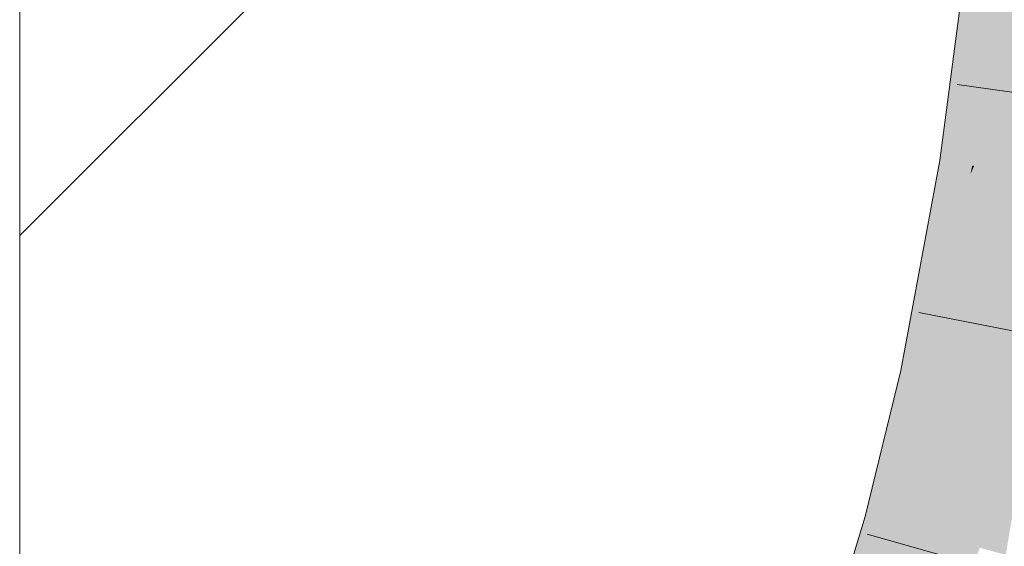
# Model space of a CAD drawing. Extents: x -620 to 300, y 62 to 1162.
# Tile 255 of 256: x 243.001 to 244.04, y 865.506 to 866.061. Entities that reach past the tile are written whole.
import ezdxf

# ---------------------------------------------------------------- set-up
doc = ezdxf.new("R2010")
doc.units = 0
doc.layers.get('0').update_dxf_attribs({"lineweight": 13})
doc.layers.add('E_Detail_Linie_Text_Bem', color=7, linetype='Continuous', lineweight=13)
for name, color, linetype, lineweight, true_color in [('E_Detail_Wandschraffur', 7, 'Continuous', 5, 0xc0c0c0), ('E_Leerrohr 25-A06G955E8I', 7, 'Continuous', 9, 0xff8000), ('E_Leerrohr 25-Shading', 7, 'Continuous', 9, 0xff8000)]:
    doc.layers.add(name, color=color, linetype=linetype, lineweight=lineweight, true_color=true_color)

# ---------------------------------------------------------------- blocks, each defined once
blk = doc.blocks.new('Shading-A06G94V18I', base_point=(243.3339, 864.5048))
at = {"layer": 'E_Leerrohr 25-Shading', "color": 43, "true_color": 0xd7ab7f}
for points in [[(244.0149, 866.1459), (244.0028, 866.1473), (243.9752, 865.912), (243.9718, 865.9125)], [(244.0202, 866.1453), (244.0149, 866.1459), (243.9795, 865.9113), (243.9752, 865.912)], [(244.0202, 866.1453), (243.9795, 865.9113), (244.0347, 866.1437), (243.9985, 865.9083)], [(244.0347, 866.1437), (243.9985, 865.9083), (244.0375, 866.1434), (244.0026, 865.9077)], [(244.0375, 866.1434), (244.0026, 865.9077), (244.0392, 866.1432), (244.006, 865.9072)], [(244.006, 865.9072), (244.008, 865.9069), (244.0392, 866.1432)], [(243.9795, 865.9113), (243.9752, 865.912), (243.9444, 865.7646), (243.9587, 865.8414)], [(243.9795, 865.9113), (243.9444, 865.7646), (243.9985, 865.9083), (243.9888, 865.8638)], [(243.9752, 865.912), (243.9718, 865.9125), (243.9587, 865.8414)], [(243.9985, 865.9083), (243.9888, 865.8638), (244.0026, 865.9077), (243.9973, 865.883)], [(244.0026, 865.9077), (243.9973, 865.883), (244.006, 865.9072), (244.0041, 865.8981)], [(244.0041, 865.8981), (244.008, 865.9069), (244.006, 865.9072)], [(243.9554, 865.6857), (243.9602, 865.6847), (243.9973, 865.883), (244.0041, 865.8981)], [(244.0041, 865.8981), (243.9602, 865.6847), (244.008, 865.9069), (243.9642, 865.6838)], [(243.9642, 865.6838), (243.9666, 865.6833), (244.008, 865.9069)], [(243.9973, 865.883), (243.9888, 865.8638), (243.9554, 865.6857), (243.9501, 865.6868)], [(243.9888, 865.8638), (243.9444, 865.7646), (243.9501, 865.6868), (243.9307, 865.6909)], [(243.9307, 865.6909), (243.8932, 865.537), (243.9501, 865.6868), (243.9056, 865.5336)], [(243.9501, 865.6868), (243.9056, 865.5336), (243.9554, 865.6857), (243.9117, 865.5319)], [(243.9554, 865.6857), (243.9117, 865.5319), (243.9602, 865.6847), (243.9175, 865.5303)], [(243.9602, 865.6847), (243.9175, 865.5303), (243.9642, 865.6838), (243.9227, 865.5289)], [(243.9642, 865.6838), (243.9227, 865.5289), (243.9666, 865.6833), (243.9267, 865.5278)], [(243.9267, 865.5278), (243.9285, 865.5273), (243.9666, 865.6833)], [(243.8932, 865.537), (243.8491, 865.3925), (243.9056, 865.5336), (243.8535, 865.391)], [(243.9056, 865.5336), (243.8535, 865.391), (243.9117, 865.5319), (243.8602, 865.3887)], [(243.9117, 865.5319), (243.8602, 865.3887), (243.9175, 865.5303), (243.8668, 865.3864)], [(243.9175, 865.5303), (243.8668, 865.3864), (243.9227, 865.5289), (243.8732, 865.3843)], [(243.9227, 865.5289), (243.8732, 865.3843), (243.9267, 865.5278), (243.8786, 865.3824)], [(243.9267, 865.5278), (243.8786, 865.3824), (243.9285, 865.5273), (243.882, 865.3812)], [(243.882, 865.3812), (243.8838, 865.3806), (243.9285, 865.5273)]]:
    blk.add_solid(points, dxfattribs=at)
at = {"layer": 'E_Leerrohr 25-Shading', "color": 31, "true_color": 0xfabd7f}
for points in [[(244.008, 865.9069), (244.0953, 865.8931), (244.0392, 866.1432), (244.1271, 866.1335)], [(243.9666, 865.6833), (244.0531, 865.6652), (244.008, 865.9069), (244.0953, 865.8931)], [(243.9285, 865.5273), (244.0138, 865.504), (243.9666, 865.6833), (244.0531, 865.6652)], [(244.0531, 865.6652), (244.0138, 865.504), (244.0183, 865.5028)], [(244.0283, 865.5001), (244.059, 865.664), (244.0183, 865.5028), (244.0531, 865.6652)], [(244.0414, 865.4965), (244.0688, 865.6619), (244.0283, 865.5001), (244.059, 865.664)], [(243.8838, 865.3806), (243.9674, 865.3521), (243.9285, 865.5273), (244.0138, 865.504)]]:
    blk.add_solid(points, dxfattribs=at)
blk = doc.blocks.new('Referenz-A06G955I8I')
at = {"layer": 'E_Detail_Linie_Text_Bem', "linetype": 'Continuous', "ltscale": 0.13}
blk.add_line((243.0012, 864.2613), (243.0012, 892.2613), dxfattribs=at)
at = {"layer": 'E_Detail_Wandschraffur', "linetype": 'ByBlock', "ltscale": 0.13}
blk.add_line((243.0012, 865.8333), (243.9924, 866.8246), dxfattribs=at)
at = {"layer": 'E_Leerrohr 25-A06G955E8I', "linetype": 'Continuous', "ltscale": 0.13}
for p, q in [((243.9718, 865.9125), (244.0028, 866.1473)), ((244.2226, 865.9598), (243.99, 865.9927)), ((243.9307, 865.6909), (243.9718, 865.9125)), ((244.1804, 865.7073), (243.9497, 865.7522)), ((243.8932, 865.537), (243.9307, 865.6909)), ((243.8491, 865.3925), (243.8932, 865.537)), ((244.1215, 865.4546), (243.8953, 865.5182))]:
    blk.add_line(p, q, dxfattribs=at)

msp = doc.modelspace()

# ---------------------------------------------------------------- block references
at = {"color": 8, "lineweight": 25, "ltscale": 0.25, "true_color": 0x808080}
msp.add_blockref('Referenz-A06G955I8I', (0, 0), dxfattribs=at)
msp.add_blockref('Shading-A06G94V18I', (243.3339, 864.5048))

doc.saveas('drawing.dxf')
